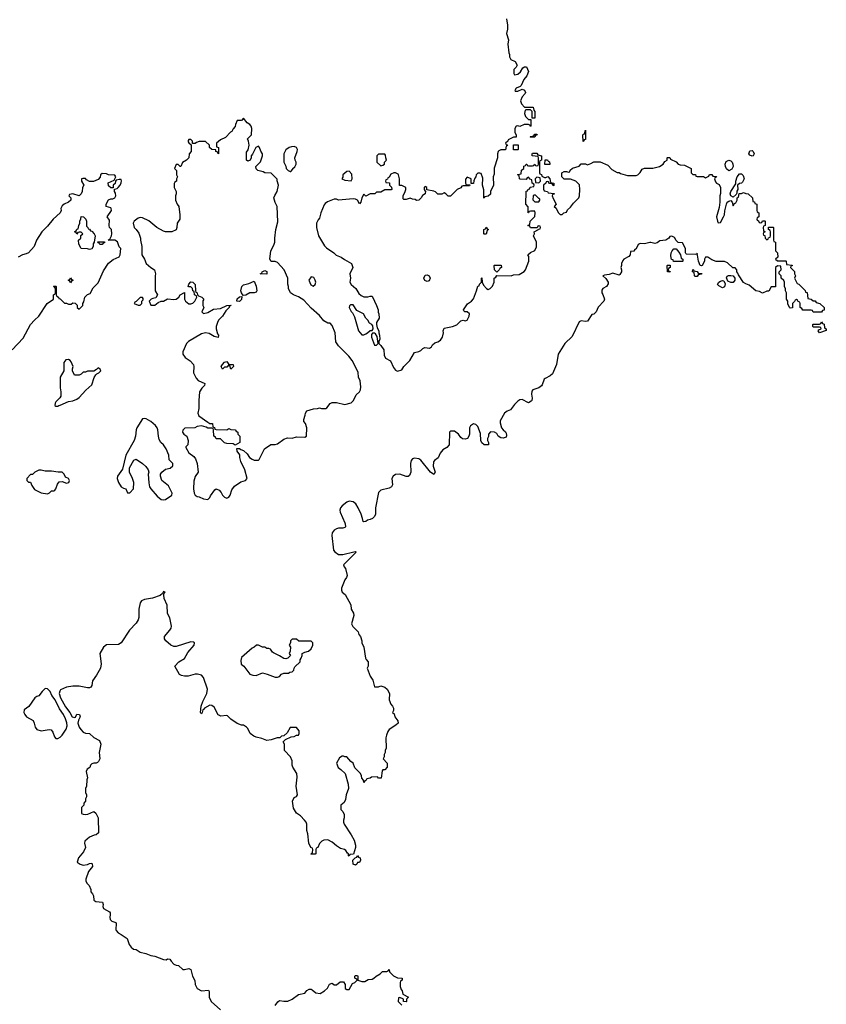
# Model space of a CAD drawing. Header units: inches. Extents: x 2106670 to 2322961, y 36024 to 224899.
# Tile 242 of 256: x 2234027 to 2241674, y 175442 to 184781. Entities that reach past the tile are written whole.
import ezdxf

# ---------------------------------------------------------------- set-up
doc = ezdxf.new("R2010")
doc.units = ezdxf.units.IN
doc.header["$MEASUREMENT"] = 0
for name, color, linetype in [('C2137', 7, 'Continuous'), ('C2138', 7, 'Continuous'), ('C2148', 7, 'Continuous')]:
    doc.layers.add(name, color=color, linetype=linetype)

msp = doc.modelspace()

# ---------------------------------------------------------------- linework, layer by layer
at = {"layer": 'C2137', "color": 5, "elevation": 60}
for points in [[(2237111.7, 180000), (2237114.8, 179970), (2237110, 179964), (2237090, 179957.2), (2237050, 179957), (2237030, 179952), (2237010, 179938), (2236990, 179913.2), (2236986.4, 179890), (2237002.8, 179750), (2237013.7, 179733.7), (2237050, 179708.2), (2237090, 179708.4), (2237194.8, 179734.8), (2237210, 179736), (2237218, 179730), (2237098, 179610), (2237102, 179590), (2237114.8, 179574.8), (2237131.3, 179510), (2237126, 179490), (2237110, 179468.7), (2237078, 179390), (2237078, 179370), (2237084.7, 179350), (2237111.3, 179330), (2237166, 179230), (2237171, 179190), (2237190.7, 179150.7), (2237194.8, 179130), (2237172, 179050), (2237184.7, 179024.7), (2237235.3, 178975.3), (2237242, 178950), (2237258, 178930), (2237270.9, 178890.9), (2237271.3, 178870), (2237291, 178830), (2237305.4, 178725.4), (2237311.1, 178711.1), (2237331.3, 178690), (2237332, 178650), (2237322, 178630), (2237350, 178554), (2237376, 178516), (2237390, 178454), (2237430, 178454), (2237450, 178462), (2237490, 178451.3), (2237511.3, 178430), (2237532, 178390), (2237531.3, 178330), (2237544.7, 178290), (2237562, 178270), (2237572, 178250), (2237571.6, 178228.4), (2237562, 178210), (2237576, 178196), (2237584.7, 178170), (2237612, 178130), (2237614, 178110), (2237592, 178090), (2237530.9, 178049.1), (2237518, 178030), (2237505.4, 177994.6), (2237498, 177970), (2237502, 177870), (2237492, 177850), (2237492, 177830), (2237482, 177810), (2237482, 177790), (2237474, 177770), (2237512, 177730), (2237512, 177690), (2237490, 177666), (2237470, 177666), (2237463.6, 177656.4), (2237452.7, 177587.3), (2237430, 177586), (2237418, 177598), (2237363.6, 177596.4), (2237350, 177586), (2237318, 177582), (2237312.7, 177567.3), (2237298, 177562), (2237290, 177546), (2237287.3, 177567.3), (2237270, 177586), (2237268, 177610), (2237258, 177630), (2237204, 177684), (2237188, 177730), (2237165.6, 177745.6), (2237130, 177788), (2237110, 177788), (2237096.4, 177796.4), (2237083.6, 177796.4), (2237059.6, 177780.4), (2237032, 177730), (2237046.8, 177686.8), (2237072, 177670), (2237114, 177630), (2237142, 177530), (2237144.7, 177490), (2237122, 177430), (2237116.9, 177383.1), (2237103.6, 177356.4), (2237072, 177330), (2237072, 177290), (2237092, 177270), (2237103.6, 177243.6), (2237104.7, 177210), (2237098, 177190), (2237098, 177170), (2237104.7, 177150), (2237171, 177050), (2237198, 176998), (2237210.9, 176950.9), (2237211.1, 176928.9), (2237192.7, 176867.3), (2237158, 176862), (2237150, 176846), (2237146, 176850), (2237146, 176870), (2237136.4, 176876.4), (2237120.4, 176900.4), (2237106, 176910), (2237070, 176919), (2237030, 176944), (2236990, 176979), (2236950, 177002), (2236910, 176998), (2236891.6, 176988.4), (2236870, 176966), (2236854, 176930), (2236838, 176922), (2236834, 176910), (2236834, 176870), (2236830, 176866), (2236790, 176866), (2236786, 176870), (2236802, 176878), (2236806, 176910), (2236802, 176922), (2236786, 176930), (2236769, 176969), (2236758, 177058), (2236749, 177090), (2236748.7, 177150), (2236742, 177170), (2236728.7, 177190), (2236689.4, 177229.4), (2236650, 177255.3), (2236623.7, 177303.7), (2236614, 177370), (2236630, 177402), (2236650, 177412), (2236662, 177430), (2236649.2, 177510), (2236656.5, 177596.5), (2236655.1, 177630), (2236616, 177690), (2236609.3, 177710), (2236609.2, 177750), (2236593.2, 177790), (2236538, 177850), (2236538, 177910), (2236526, 177930), (2236547.3, 177952.7), (2236600.4, 177979.6), (2236630, 177982), (2236650, 177994), (2236670, 177994), (2236678, 178010), (2236676.4, 178036.4), (2236650, 178066), (2236590, 178066), (2236563.6, 178016.4), (2236532.7, 177987.3), (2236510, 177986), (2236492, 177968), (2236468, 177968), (2236410, 177949.2), (2236370, 177945.2), (2236323.7, 177963.7), (2236270, 177975.1), (2236245.6, 177985.6), (2236213.2, 178010), (2236190, 178058), (2236178, 178070), (2236150, 178088.7), (2236130, 178088.7), (2236090, 178104), (2236030, 178148), (2235998, 178178), (2235990, 178182), (2235930, 178175.3), (2235920.2, 178180.2), (2235909.1, 178189.1), (2235870, 178259), (2235850, 178276), (2235830, 178278), (2235778, 178250), (2235770, 178238), (2235763.6, 178236.4), (2235758, 178210), (2235750, 178198), (2235744.7, 178204.7), (2235742, 178210), (2235749.2, 178270), (2235764.4, 178315.6), (2235802, 178390), (2235809.2, 178430), (2235770, 178542), (2235750, 178565.2), (2235714.2, 178574.2), (2235690, 178572), (2235625.5, 178554.5), (2235590, 178554.5), (2235560.7, 178560.7), (2235542, 178570), (2235499, 178650), (2235537.2, 178690), (2235590, 178722), (2235622.7, 178777.3), (2235682, 178850), (2235686, 178870), (2235676.4, 178876.4), (2235650, 178879), (2235510, 178836.9), (2235490, 178836.3), (2235460.9, 178850), (2235414, 178890), (2235399, 178910), (2235401.2, 178930), (2235450, 178990.8), (2235462, 179010), (2235467, 179030), (2235450, 179108.7), (2235427, 179150), (2235426.3, 179226.3), (2235396, 179290), (2235394, 179326), (2235398, 179342), (2235406, 179350), (2235390, 179358), (2235382, 179338), (2235359.3, 179320.7), (2235284.8, 179295.2), (2235210, 179282.9), (2235182.8, 179270), (2235170.7, 179250), (2235158, 179190), (2235155.5, 179110), (2235150.5, 179090), (2235130, 179056), (2235069, 178991), (2234990.6, 178870), (2234964.7, 178855.3), (2234850, 178852.3), (2234821, 178830), (2234786.8, 178770), (2234798.4, 178670), (2234792.7, 178630), (2234756, 178564), (2234718.8, 178510), (2234710, 178466), (2234702, 178450), (2234690, 178444), (2234670, 178442.7), (2234590, 178458), (2234530, 178459.5), (2234470, 178449.3), (2234415.3, 178424.7), (2234406.4, 178413.6), (2234402, 178390), (2234413, 178350), (2234462.3, 178262.3), (2234504, 178210), (2234526, 178170), (2234550, 178162), (2234555.3, 178164.7), (2234570, 178194), (2234594, 178190), (2234602, 178170), (2234583.6, 178136.4), (2234578.8, 178110), (2234590, 178072), (2234607.5, 178047.5), (2234630, 178022), (2234650, 178014), (2234690, 178012), (2234730, 177972), (2234783.6, 177943.6), (2234798, 177910), (2234781, 177830), (2234786, 177770), (2234774.8, 177745.2), (2234765.4, 177734.6), (2234751.1, 177728.9), (2234730, 177729), (2234710, 177722), (2234698, 177710), (2234691.1, 177688.9), (2234667.5, 177672.5), (2234658.8, 177650), (2234671.3, 177590), (2234664.7, 177570), (2234662, 177510), (2234652, 177490), (2234652, 177450), (2234662, 177430), (2234662, 177410), (2234652, 177390), (2234651.6, 177368.4), (2234634, 177350), (2234634, 177330), (2234614, 177310), (2234612, 177290), (2234612.7, 177252.7), (2234630, 177244.7), (2234650, 177241), (2234673.2, 177246.8), (2234730, 177272), (2234750, 177254), (2234771.3, 177210), (2234774, 177070), (2234751.6, 177048.4), (2234732.7, 177047.3), (2234690, 177028), (2234646, 176990), (2234642.8, 176970), (2234650, 176928), (2234633.2, 176886.8), (2234584.7, 176830), (2234572, 176790), (2234602, 176770), (2234630, 176761), (2234670, 176766.8), (2234690, 176777.3), (2234710, 176781), (2234714.9, 176774.9), (2234717.1, 176750), (2234678.4, 176701.6), (2234653.4, 176630), (2234654, 176614), (2234662.8, 176590), (2234684.7, 176570), (2234702, 176530), (2234702, 176510), (2234718, 176490), (2234726, 176470), (2234731.3, 176430), (2234750, 176416), (2234812, 176410), (2234818, 176390), (2234814.8, 176370), (2234822.8, 176350), (2234878, 176318), (2234884.7, 176310), (2234886, 176290), (2234881, 176270), (2234886, 176246), (2234902, 176230), (2234937.3, 176217.3), (2234941, 176210), (2234938, 176150), (2234942, 176142), (2234959.6, 176119.6), (2234990, 176104.7), (2235044.7, 176064.7), (2235064.7, 176010), (2235083.5, 175983.5), (2235106.4, 175966.4), (2235130, 175962), (2235170, 175938), (2235224.7, 175924.7), (2235270, 175904.7), (2235310, 175898), (2235390, 175866), (2235415.3, 175864.7), (2235430, 175872), (2235451.6, 175871.6), (2235462, 175850), (2235490, 175822), (2235510, 175812), (2235531.6, 175811.6), (2235572.7, 175772.7), (2235590, 175772), (2235630, 175782), (2235650, 175771.3), (2235666.8, 175710), (2235687.5, 175667.5), (2235691, 175630), (2235710, 175592), (2235751.3, 175571.3), (2235816.9, 175576.9), (2235824.7, 175564.7), (2235824, 175510), (2235842.8, 175470), (2235930, 175390.7)], [(2236448, 175430), (2236473.6, 175466.4), (2236490, 175478), (2236530, 175471), (2236570, 175471), (2236610, 175491), (2236670, 175536), (2236730, 175546.8), (2236750, 175572), (2236770, 175584.7), (2236790, 175584.7), (2236799.8, 175579.8), (2236834, 175550), (2236875.5, 175544.5), (2236918, 175570), (2236944.7, 175595.3), (2236965.6, 175634.4), (2236990, 175642), (2237007.1, 175627.1), (2237030, 175626.8), (2237065.6, 175654.4), (2237096, 175656), (2237111.3, 175631.3), (2237112, 175592), (2237130, 175582), (2237150, 175582), (2237182, 175638), (2237206, 175650), (2237226, 175670), (2237222, 175682), (2237206, 175690), (2237206, 175710), (2237210, 175714), (2237230, 175714), (2237234, 175710), (2237234, 175670), (2237270, 175658), (2237300.4, 175659.6), (2237330, 175676), (2237370, 175682), (2237386, 175690), (2237406, 175710), (2237446, 175730), (2237468, 175752), (2237507.3, 175752.7), (2237522, 175758), (2237530, 175772), (2237534, 175750), (2237570, 175712), (2237610, 175692), (2237654, 175690), (2237654, 175670), (2237638, 175662), (2237634, 175650), (2237634, 175610), (2237643.6, 175583.6), (2237654, 175570), (2237658, 175538), (2237712, 175510), (2237694, 175490), (2237694, 175470), (2237690, 175466), (2237667.3, 175467.3), (2237666, 175490), (2237630, 175506), (2237618, 175502), (2237614, 175470), (2237650, 175434)]]:
    msp.add_lwpolyline(points, dxfattribs=at)
for points in [[(2236650, 178906), (2236610, 178906), (2236594, 178890), (2236594, 178870), (2236582, 178850), (2236594, 178830), (2236592, 178790), (2236582, 178770), (2236594, 178750), (2236570, 178726), (2236550, 178718), (2236530, 178722), (2236490, 178748.7), (2236434.6, 178774.6), (2236423.1, 178783.1), (2236406, 178810), (2236390, 178818), (2236370, 178818), (2236350, 178828), (2236330, 178828), (2236290, 178848), (2236272.7, 178847.3), (2236251.6, 178828.4), (2236230, 178819), (2236131, 178730), (2236123.5, 178703.5), (2236127.1, 178667.1), (2236150.7, 178650.7), (2236210, 178572), (2236236.4, 178563.6), (2236270, 178562), (2236330, 178584.7), (2236373.7, 178573.7), (2236450, 178544.7), (2236470, 178544.7), (2236488.9, 178551.1), (2236510, 178572), (2236530, 178582), (2236576.4, 178583.6), (2236588.4, 178591.6), (2236610, 178594), (2236626, 178610), (2236628, 178630), (2236636.4, 178643.6), (2236686, 178690), (2236686, 178710), (2236696.4, 178723.6), (2236706, 178750), (2236706, 178770), (2236730, 178782), (2236766, 178790), (2236790, 178814), (2236806, 178850), (2236806, 178870), (2236790, 178886), (2236672.7, 178887.3)], [(2234270, 178437.2), (2234241, 178410), (2234210, 178368.7), (2234190, 178362), (2234170, 178348), (2234113.2, 178266.8), (2234070, 178235.3), (2234066.8, 178210), (2234074.8, 178190), (2234090.8, 178170), (2234154.3, 178134.3), (2234165.3, 178110), (2234174.9, 178070), (2234189.1, 178049.1), (2234230, 178036.4), (2234307.5, 178047.5), (2234324.5, 178044.5), (2234343, 178023), (2234358.8, 177978.8), (2234370, 177962), (2234390, 177964.7), (2234410, 177976), (2234430, 177996), (2234469.4, 178050.6), (2234475.9, 178084.1), (2234472.9, 178112.9), (2234462.9, 178150), (2234443.6, 178190), (2234405.7, 178245.7), (2234363.6, 178330), (2234332, 178370), (2234315.1, 178410), (2234290, 178435.1)], [(2237210, 176762), (2237188, 176770), (2237186, 176810), (2237207.3, 176832.7), (2237222, 176838), (2237230, 176854), (2237238, 176838), (2237254, 176830), (2237258, 176810), (2237250, 176788), (2237230, 176786), (2237222, 176770)]]:
    msp.add_lwpolyline(points, close=True, dxfattribs=at)
at = {"layer": 'C2138', "color": 5, "elevation": 60}
for points in [[(2238641, 184790), (2238651, 184730), (2238651.3, 184690), (2238641, 184650), (2238661, 184590), (2238656, 184550), (2238665.4, 184465.4), (2238671.1, 184451.1), (2238672, 184430), (2238684.7, 184404.7), (2238723.6, 184383.6), (2238742, 184350), (2238734, 184330), (2238712.7, 184307.3), (2238712, 184270), (2238718, 184258), (2238750, 184264.7), (2238773.6, 184286.4), (2238796.4, 184323.6), (2238812.7, 184332.7), (2238832.7, 184332.7), (2238851, 184291), (2238836, 184250), (2238807.3, 184212.7), (2238782, 184158), (2238772.7, 184147.3), (2238734, 184130), (2238722, 184110), (2238723.6, 184103.6), (2238750, 184102), (2238790, 184122), (2238812.7, 184112.7), (2238822, 184090), (2238819.6, 184080.4), (2238792, 184050), (2238774, 184010), (2238783.6, 183983.6), (2238812.7, 183952.7), (2238894, 183950), (2238902, 183922), (2238912, 183910), (2238912, 183850), (2238910, 183846), (2238886, 183846), (2238886, 183910), (2238870, 183926), (2238830, 183926), (2238818, 183922), (2238812, 183890), (2238823.6, 183863.6), (2238850, 183834), (2238874, 183834), (2238874, 183770), (2238870, 183768), (2238862, 183782), (2238850, 183786), (2238810, 183786), (2238770, 183768), (2238750, 183775.3), (2238734, 183770), (2238722, 183750), (2238722, 183710), (2238734, 183690), (2238732.7, 183667.3), (2238710, 183666), (2238658, 183642), (2238654, 183630), (2238634, 183610), (2238638, 183598), (2238650, 183594), (2238652, 183588), (2238638, 183582), (2238632.7, 183547.3), (2238590, 183546), (2238570, 183538), (2238564.7, 183530), (2238558, 183510), (2238558, 183470), (2238526.4, 183373.6), (2238525.4, 183314.6), (2238516, 183290), (2238518, 183210), (2238492, 183150), (2238490, 183126), (2238470, 183106), (2238438, 183102), (2238431.6, 183088.4), (2238428.7, 183090), (2238428.4, 183168.4), (2238415.3, 183210), (2238418, 183278), (2238402, 183322), (2238390, 183326), (2238370, 183326), (2238354, 183310), (2238352, 183290), (2238341, 183279), (2238332.7, 183252.7), (2238330, 183226), (2238306, 183226), (2238306, 183270), (2238270, 183286), (2238252.7, 183267.3), (2238252.7, 183232.7), (2238258, 183218), (2238294, 183214), (2238294, 183210), (2238290, 183206), (2238230, 183206), (2238218, 183202), (2238210, 183186), (2238174, 183170), (2238110, 183108), (2238088.4, 183108.4), (2238066, 183130), (2238050, 183138), (2238030, 183126), (2237992.7, 183127.3), (2237968.9, 183148.9), (2237954.6, 183154.6), (2237886, 183166), (2237886, 183190), (2237870, 183198), (2237862, 183190), (2237862, 183170), (2237870, 183154), (2237874, 183154), (2237871.3, 183130), (2237845.4, 183114.6), (2237832, 183090), (2237811.1, 183068.9), (2237790, 183066), (2237776.4, 183076.4), (2237750, 183078), (2237730, 183088), (2237690, 183075.3), (2237670, 183075.3), (2237662, 183082), (2237661.2, 183110), (2237682, 183150), (2237688.7, 183170), (2237688, 183188), (2237650, 183208), (2237628.7, 183208.7), (2237628, 183270), (2237618, 183310), (2237615.3, 183315.3), (2237590, 183328), (2237572.7, 183327.3), (2237544.7, 183315.3), (2237530, 183286), (2237518, 183282), (2237512.7, 183267.3), (2237498, 183262), (2237494, 183250), (2237498, 183238), (2237532.7, 183232.7), (2237534, 183210), (2237551.6, 183191.6), (2237554, 183170), (2237550, 183166), (2237490, 183168), (2237450, 183146), (2237410, 183146), (2237394, 183130), (2237350, 183128), (2237310, 183108.7), (2237290, 183126), (2237271.3, 183090), (2237261, 183050), (2237250, 183035.3), (2237229.2, 183069.2), (2237210, 183079), (2237190, 183081.2), (2237050, 183069), (2237030, 183079), (2237010, 183079), (2236946.4, 183053.6), (2236922.8, 183037.2), (2236914.4, 183025.6), (2236881, 182950), (2236870, 182898), (2236856, 182884), (2236840.7, 182850), (2236842, 182810), (2236859.1, 182730), (2236916.4, 182636.4), (2236937.3, 182617.3), (2237006.8, 182570), (2237028.1, 182548.1), (2237076, 182530), (2237105.5, 182505.5), (2237171.3, 182470), (2237184.7, 182430), (2237158, 182370), (2237162.8, 182330), (2237158, 182290), (2237168.4, 182268.4), (2237214, 182230), (2237242.4, 182182.4), (2237264.1, 182164.1), (2237290, 182153.4), (2237329.2, 182150.8), (2237350, 182158), (2237370, 182158), (2237373.2, 182153.2), (2237411.3, 182070), (2237424.7, 182030), (2237425.4, 182005.4), (2237431.3, 181990), (2237436, 181950), (2237411, 181910), (2237410.7, 181890), (2237417.3, 181857.3), (2237431, 181830), (2237431, 181810), (2237438, 181790), (2237442, 181750), (2237432, 181730), (2237432, 181710), (2237450, 181692), (2237478.8, 181650), (2237481, 181599), (2237494.8, 181570), (2237543.8, 181543.8), (2237570, 181481), (2237590, 181458), (2237610, 181446.8), (2237650, 181461), (2237669, 181490), (2237725.2, 181550), (2237770, 181622.8), (2237810, 181634), (2237830, 181644), (2237850, 181662.8), (2237869.3, 181670.7), (2237913.1, 181666.9), (2237930, 181678.8), (2237942, 181698), (2237962.5, 181717.5), (2237990, 181724), (2238017.1, 181742.9), (2238036.2, 181770), (2238045.2, 181810), (2238042, 181830), (2238050, 181854), (2238130, 181870.8), (2238170, 181886), (2238210, 181924.7), (2238230, 181932), (2238250, 181924.7), (2238270, 181932), (2238289, 181970), (2238292.7, 181990), (2238270, 182009), (2238246, 182010), (2238238, 182018), (2238235.3, 182030), (2238273.6, 182086.4), (2238310, 182111.3), (2238330, 182132), (2238359, 182210), (2238370, 182254), (2238382, 182258), (2238387.3, 182272.7), (2238406, 182290), (2238406, 182330), (2238410, 182334), (2238412.7, 182292.7), (2238423.6, 182263.6), (2238454, 182230), (2238470, 182222), (2238486, 182230), (2238510, 182254), (2238526, 182290), (2238526, 182330), (2238542, 182338), (2238550, 182354), (2238687.3, 182352.7), (2238710, 182362), (2238763.6, 182363.6), (2238810, 182392), (2238822, 182410), (2238854, 182490), (2238855.3, 182535.3), (2238846, 182550), (2238870, 182574), (2238910, 182592), (2238927.3, 182627.3), (2238928, 182670), (2238898, 182730), (2238908, 182750), (2238906, 182770), (2238946, 182790), (2238946, 182794), (2238962, 182798), (2238966, 182810), (2238962, 182822), (2238950, 182826), (2238938, 182822), (2238934, 182806), (2238870, 182806), (2238862, 182822), (2238846, 182830), (2238862, 182838), (2238866, 182870), (2238910, 182914), (2238915.3, 182950), (2238910, 182966), (2238870, 182966), (2238858, 182962), (2238852, 182948), (2238848, 182948), (2238847.3, 183007.3), (2238826, 183030), (2238827.3, 183147.3), (2238830, 183154), (2238842, 183158), (2238847.3, 183172.7), (2238862, 183178), (2238867.3, 183192.7), (2238902, 183198), (2238906, 183210), (2238902, 183222), (2238886, 183230), (2238882, 183262), (2238867.3, 183267.3), (2238850, 183286), (2238838, 183282), (2238830, 183266), (2238772.7, 183267.3), (2238766, 183270), (2238762, 183302), (2238746, 183310), (2238750, 183314), (2238782, 183318), (2238786, 183354), (2238806, 183370), (2238807.3, 183392.7), (2238822, 183398), (2238828.4, 183411.6), (2238834, 183410), (2238838, 183398), (2238850, 183394), (2238890, 183394), (2238902, 183398), (2238910, 183412), (2238918, 183398), (2238930, 183394), (2238942, 183398), (2238946, 183410), (2238946, 183470), (2238942, 183482), (2238886, 183490), (2238886, 183510), (2238890, 183514), (2238930, 183514), (2238938, 183498), (2238974, 183490), (2238974, 183450), (2238958, 183442), (2238954, 183430), (2238954, 183330), (2238958, 183318), (2238972.7, 183312.7), (2238978, 183298), (2239003.6, 183283.6), (2239016.4, 183283.6), (2239032.7, 183292.7), (2239054, 183270), (2239058, 183238), (2239092, 183230), (2239091.6, 183208.4), (2239086, 183206), (2239082, 183222), (2239050, 183228), (2239042, 183242), (2239030, 183246), (2239018, 183242), (2239014, 183230), (2238992, 183210), (2238992.7, 183172.7), (2238998, 183158), (2239032, 183152), (2239038, 183138), (2239092.7, 183132.7), (2239092.7, 183127.3), (2239078, 183122), (2239074, 183110), (2239083.6, 183083.6), (2239114, 183030), (2239094, 183010), (2239112, 182992), (2239131.6, 182951.6), (2239150, 182934), (2239170, 182934), (2239186, 182950), (2239210, 182954), (2239221.2, 182978.8), (2239250, 183002.8), (2239278, 183042), (2239328.7, 183090), (2239335.3, 183110), (2239339, 183170), (2239333.6, 183213.6), (2239298, 183250), (2239250, 183268.7), (2239188.4, 183268.4), (2239166, 183290), (2239166, 183330), (2239190, 183342), (2239210, 183342), (2239230, 183334), (2239242, 183338), (2239247.3, 183352.7), (2239267.3, 183372.7), (2239330, 183392), (2239350, 183414), (2239390, 183414), (2239410, 183404.7), (2239443.1, 183416.9), (2239470, 183434), (2239530, 183434), (2239602, 183402), (2239639.6, 183359.6), (2239690, 183332), (2239711.6, 183331.6), (2239723.6, 183323.6), (2239790, 183304.7), (2239870, 183302), (2239886, 183310), (2239908.4, 183331.6), (2239930, 183362), (2239950, 183372), (2240000, 183372)], [(2233956, 181650), (2234060.1, 181759.9), (2234131.3, 181888.7), (2234168.2, 181931.8), (2234209.6, 181970.3), (2234289.2, 182090), (2234348, 182130), (2234348.9, 182171.1), (2234362, 182178), (2234366, 182190), (2234366, 182230), (2234362, 182242), (2234348, 182250), (2234350, 182254), (2234370, 182254), (2234374, 182250), (2234374, 182170), (2234378, 182158), (2234394, 182150), (2234398, 182138), (2234410, 182134), (2234452.7, 182092.7), (2234471.6, 182091.6), (2234490, 182082), (2234516.4, 182083.6), (2234530, 182094), (2234552.7, 182092.7), (2234572, 182072), (2234572.7, 182052.7), (2234590, 182034), (2234626, 182070), (2234626, 182090), (2234634.6, 182105.4), (2234646, 182150), (2234670, 182174), (2234694.6, 182185.4), (2234723.1, 182236.9), (2234770, 182284.7), (2234821.5, 182398.5), (2234869.4, 182470.6), (2234912.5, 182507.5), (2234970, 182532), (2234979, 182550), (2234986, 182610), (2234970, 182626), (2234953.6, 182673.6), (2234930, 182688.7), (2234866, 182690), (2234882, 182698), (2234898, 182730), (2234902, 182750), (2234898, 182790), (2234879, 182810), (2234874, 182830), (2234878, 182878), (2234858, 182910), (2234898, 182970), (2234895.3, 182990), (2234890, 182995.3), (2234848, 183010), (2234848, 183030), (2234870, 183072), (2234890, 183081), (2234910, 183080.7), (2234930, 183091.3), (2234939.3, 183110), (2234936.6, 183136.6), (2234927.3, 183152.7), (2234926, 183174), (2234950, 183181), (2234962, 183190), (2234979, 183210), (2234990, 183234), (2234993.6, 183253.6), (2234990, 183266), (2234970, 183266), (2234942, 183258), (2234934, 183250), (2234931.3, 183228.7), (2234914, 183210), (2234914, 183186), (2234890, 183186), (2234870, 183206), (2234867.3, 183232.7), (2234922, 183258), (2234938, 183290), (2234930, 183306), (2234870, 183308), (2234850, 183318), (2234810, 183322), (2234792, 183310), (2234791.6, 183288.4), (2234770, 183266), (2234727.3, 183247.3), (2234690, 183246), (2234662, 183262), (2234650, 183275.3), (2234624.7, 183275.3), (2234614, 183270), (2234614, 183250), (2234634, 183210), (2234622, 183190), (2234618, 183150), (2234610.9, 183129.1), (2234590, 183109), (2234530, 183128), (2234498, 183122), (2234494, 183110), (2234511.3, 183091.3), (2234511.3, 183070), (2234491.3, 183050), (2234447.9, 183032.1), (2234430, 183015.3), (2234418.8, 182990), (2234421, 182970), (2234410, 182948), (2234344.7, 182890), (2234290, 182822), (2234236, 182770), (2234186.8, 182690), (2234164.7, 182630), (2234110.6, 182569.4), (2234090, 182559), (2234054, 182550), (2234014, 182530)], [(2240000, 182666.4), (2239950, 182655.3), (2239910, 182658), (2239891.6, 182648.4), (2239871.6, 182608.4), (2239858, 182602), (2239850, 182586), (2239818, 182582), (2239814, 182550), (2239803.6, 182536.4), (2239754, 182510), (2239743.6, 182496.4), (2239732, 182470), (2239732, 182450), (2239724.7, 182430), (2239732, 182410), (2239732, 182390), (2239716.9, 182363.1), (2239710, 182358), (2239650, 182375.3), (2239616.9, 182363.1), (2239570, 182358), (2239554, 182350), (2239584.7, 182324.7), (2239606, 182290), (2239604.7, 182275.3), (2239591.1, 182248.9), (2239554, 182230), (2239545.4, 182214.6), (2239544.7, 182190), (2239554.8, 182174.8), (2239570.9, 182130.9), (2239564.7, 182110), (2239510, 182055.3), (2239491, 182009), (2239470.9, 181989.1), (2239450, 181986), (2239410, 181922), (2239390, 181917.2), (2239350, 181924), (2239330, 181914), (2239264.2, 181775.8), (2239194.9, 181710), (2239132.7, 181610), (2239117.1, 181510), (2239077, 181423), (2239057, 181403), (2239010, 181379.3), (2239000.7, 181370), (2238981.4, 181318.6), (2238973, 181307), (2238950, 181289.2), (2238891.1, 181268.9), (2238882, 181258), (2238878, 181230), (2238884.7, 181190), (2238882, 181170), (2238876.9, 181163.1), (2238850, 181146), (2238790, 181179), (2238770, 181174), (2238750, 181162), (2238718, 181130), (2238681, 181079), (2238650, 181068.7), (2238624.7, 181050), (2238583.5, 180976.5), (2238581.4, 180958.6), (2238594.8, 180910), (2238610, 180891), (2238633, 180873), (2238639.5, 180859.5), (2238643.5, 180836.5), (2238638, 180822), (2238610, 180812), (2238590, 180815.1), (2238564, 180830), (2238550, 180855.3), (2238530, 180868.7), (2238490, 180873.2), (2238471.3, 180850), (2238471.1, 180828.9), (2238462, 180810), (2238462, 180790), (2238471.6, 180771.6), (2238472, 180750), (2238431.6, 180748.4), (2238410, 180766), (2238398, 180790), (2238395.5, 180855.5), (2238370, 180922), (2238350, 180942), (2238330, 180948), (2238302, 180930), (2238291.6, 180908.4), (2238291, 180850), (2238284.7, 180830), (2238272, 180810), (2238250, 180802), (2238224.7, 180804.7), (2238210, 180818), (2238188, 180850), (2238150, 180878), (2238110, 180878), (2238102, 180870), (2238098, 180750), (2238078, 180722), (2238039.6, 180700.4), (2238012, 180670), (2237996, 180624), (2237959.6, 180600.4), (2237950, 180586), (2237947.1, 180547.1), (2237966, 180490), (2237952, 180468), (2237921.2, 180490), (2237830, 180602.7), (2237810, 180616), (2237770, 180621.2), (2237750, 180615.3), (2237739.8, 180600.2), (2237731, 180570), (2237736, 180490), (2237722.8, 180457.2), (2237710, 180448.7), (2237691.1, 180448.9), (2237630, 180469.3), (2237590, 180466), (2237566.8, 180450), (2237554.8, 180430), (2237562.8, 180370), (2237551.3, 180350), (2237530, 180338), (2237450, 180319), (2237430, 180295.3), (2237400.7, 180150), (2237401, 180090), (2237392, 180070), (2237372, 180050), (2237350, 180039), (2237326, 180034), (2237310, 180022), (2237290, 180018), (2237282, 180022), (2237278, 180050), (2237264, 180090), (2237236, 180150), (2237213.2, 180190), (2237190, 180209), (2237150, 180214.5), (2237130, 180206), (2237084, 180170), (2237068, 180150), (2237063.8, 180130), (2237066.4, 180110), (2237110.7, 180010), (2237111.7, 180000)]]:
    msp.add_lwpolyline(points, dxfattribs=at)
for points in [[(2236150, 183846), (2236130, 183826), (2236090, 183826), (2236072.7, 183787.3), (2236071.6, 183768.4), (2236050, 183746), (2236038, 183722), (2236025.4, 183714.6), (2235976.9, 183663.1), (2235930, 183642), (2235892, 183610), (2235894, 183574), (2235912, 183570), (2235912, 183508), (2235906, 183514), (2235906, 183526), (2235888, 183530), (2235886, 183546), (2235848.4, 183548.4), (2235827.3, 183567.3), (2235826, 183590), (2235790, 183626), (2235730, 183626), (2235703.6, 183616.4), (2235690, 183606), (2235666, 183606), (2235666, 183630), (2235650, 183646), (2235630, 183646), (2235623.6, 183636.4), (2235623.6, 183623.6), (2235630, 183614), (2235654, 183594), (2235654, 183530), (2235634, 183510), (2235632, 183470), (2235610, 183448), (2235570, 183426), (2235554, 183390), (2235548, 183388), (2235530, 183406), (2235510, 183406), (2235494, 183370), (2235514, 183350), (2235514, 183310), (2235522, 183290), (2235514, 183270), (2235514, 183250), (2235499.6, 183240.4), (2235491.6, 183228.4), (2235491.3, 183190), (2235511.3, 183150), (2235511.3, 183130), (2235504.7, 183110), (2235504.7, 183070), (2235521, 183030), (2235534.8, 183010), (2235546, 182930), (2235544.7, 182890), (2235521, 182850), (2235518, 182810), (2235510, 182788), (2235470, 182768.7), (2235410, 182769), (2235390, 182775.3), (2235328, 182810), (2235252.1, 182872.1), (2235190, 182901.2), (2235170, 182904), (2235150, 182899), (2235111.3, 182870), (2235102, 182850), (2235111, 182811), (2235132, 182790), (2235155.3, 182755.3), (2235171.3, 182710), (2235171.3, 182690), (2235184.7, 182630), (2235186, 182550), (2235211.3, 182510), (2235226, 182470), (2235272, 182430), (2235304.7, 182410), (2235316, 182370), (2235311, 182350), (2235312, 182210), (2235334, 182170), (2235318, 182142), (2235290, 182138), (2235274, 182130), (2235254, 182110), (2235270, 182074), (2235307.3, 182072.7), (2235340.4, 182099.6), (2235370, 182112), (2235390, 182112), (2235430, 182132), (2235490, 182126.8), (2235510, 182131), (2235535.3, 182150), (2235550, 182171), (2235590, 182194), (2235591.1, 182131.1), (2235598, 182110), (2235630, 182084.7), (2235650, 182084.7), (2235670, 182092), (2235688, 182110), (2235706, 182150), (2235702, 182162), (2235686, 182170), (2235682, 182202), (2235668.4, 182208.4), (2235666, 182230), (2235650, 182246), (2235630, 182246), (2235626, 182250), (2235630, 182274), (2235650, 182294), (2235670, 182292), (2235692, 182270), (2235694, 182210), (2235698, 182198), (2235711.3, 182191.3), (2235714, 182170), (2235722, 182162), (2235754, 182150), (2235771.6, 182131.6), (2235764.7, 182115.3), (2235764.7, 182070), (2235772, 182050), (2235754, 182010), (2235770, 181994), (2235810, 182004.7), (2235863.1, 182036.9), (2235930, 182041), (2235990, 182071.3), (2236032, 182072), (2236026, 182066), (2236014, 182066), (2236012, 182050), (2235982, 182018), (2235951.3, 181970), (2235911, 181930), (2235902.8, 181910), (2235891, 181870), (2235891, 181850), (2235902.8, 181802.8), (2235911.3, 181788.7), (2235910, 181766), (2235870, 181775.3), (2235823.2, 181803.2), (2235790, 181809.3), (2235750, 181800.9), (2235627.7, 181730), (2235608, 181710), (2235574, 181630), (2235574.8, 181610), (2235596.3, 181576.3), (2235644.1, 181544.1), (2235674, 181510), (2235679.1, 181490), (2235674, 181430), (2235701.4, 181381.4), (2235718, 181358), (2235782, 181330), (2235778, 181310), (2235753.2, 181286.8), (2235731, 181250), (2235724, 181170), (2235725.4, 181094.6), (2235716, 181050), (2235724.5, 181024.5), (2235810, 180962), (2235830, 180952), (2235854, 180950), (2235858, 180918), (2235872.7, 180912.7), (2235878, 180898), (2235890, 180894), (2235990, 180892), (2236010, 180902), (2236030, 180894), (2236071.6, 180891.6), (2236078, 180878), (2236094, 180870), (2236094, 180850), (2236114, 180830), (2236114, 180770), (2236070, 180746), (2236050, 180758), (2235990, 180762), (2235970, 180768), (2235930, 180806), (2235890, 180806), (2235882, 180822), (2235868, 180830), (2235866, 180890), (2235862, 180902), (2235850, 180906), (2235812, 180908), (2235796.4, 180916.4), (2235750, 180928.7), (2235710, 180922), (2235688.4, 180908.4), (2235592.7, 180907.3), (2235572.7, 180887.3), (2235572, 180870), (2235582, 180850), (2235611, 180831), (2235626, 180790), (2235622, 180750), (2235602, 180730), (2235603.6, 180723.6), (2235630, 180674), (2235678, 180638), (2235695.3, 180615.3), (2235710.9, 180570.9), (2235718, 180490), (2235690.9, 180449.1), (2235676.9, 180403.1), (2235676, 180330), (2235681, 180290), (2235690, 180272), (2235710, 180258), (2235730, 180256), (2235770, 180236), (2235810, 180231.3), (2235828.7, 180250), (2235835.1, 180264.9), (2235878, 180322), (2235890, 180331.3), (2235918, 180318), (2235936.8, 180296.8), (2235950, 180272), (2235970, 180252), (2235990, 180242), (2236010, 180252), (2236022, 180270), (2236038.6, 180321.4), (2236063.6, 180356.4), (2236123.9, 180396.1), (2236169.3, 180410.7), (2236184, 180430), (2236161.2, 180510), (2236124, 180590), (2236115.3, 180630), (2236115.3, 180655.3), (2236088, 180690), (2236087.3, 180712.7), (2236110, 180714), (2236123.6, 180703.6), (2236150, 180694), (2236183.6, 180663.6), (2236207.1, 180627.1), (2236230, 180612), (2236250, 180602), (2236290, 180602), (2236298, 180610), (2236348, 180710), (2236409.1, 180750.9), (2236450, 180751.3), (2236470, 180758), (2236530, 180801), (2236564.7, 180815.3), (2236610, 180811.3), (2236650, 180824.7), (2236730, 180822), (2236746, 180830), (2236748, 180910), (2236735.3, 180950), (2236722, 180970), (2236722, 180990), (2236734, 181030), (2236735.3, 181050), (2236750, 181072), (2236811.6, 181091.6), (2236850, 181092), (2236870, 181098), (2236890, 181092), (2236930, 181092), (2236940.4, 181099.6), (2236970, 181142), (2236989.1, 181150.9), (2237030, 181150.7), (2237110, 181131), (2237170, 181146.8), (2237191.7, 181168.3), (2237216.5, 181223.5), (2237250, 181251.3), (2237258, 181270), (2237261.2, 181298.8), (2237254.2, 181354.2), (2237239, 181390), (2237234.6, 181434.6), (2237223.1, 181463.1), (2237179, 181550), (2237149, 181590), (2237050, 181688), (2237025.6, 181725.6), (2237019, 181810), (2236990, 181882), (2236970, 181902), (2236950, 181904), (2236910, 181925.2), (2236870, 181975.3), (2236790, 182045.2), (2236719.6, 182119.6), (2236671.8, 182151.8), (2236622, 182170), (2236594, 182190), (2236575.3, 182230), (2236575.3, 182250), (2236568.9, 182271.1), (2236568, 182330), (2236534, 182410), (2236470, 182479), (2236450, 182488.7), (2236410, 182488), (2236398, 182510), (2236409, 182590), (2236436.5, 182643.5), (2236445.2, 182670), (2236446, 182710), (2236457, 182790), (2236474.8, 182865.2), (2236469.3, 183009.3), (2236450, 183048), (2236437.2, 183090), (2236445.6, 183114.4), (2236469.1, 183150.9), (2236482, 183210), (2236468, 183252), (2236468, 183268), (2236410, 183326), (2236350, 183328), (2236336.4, 183336.4), (2236286, 183350), (2236270, 183366), (2236266, 183390), (2236310, 183434), (2236328, 183490), (2236328, 183510), (2236313.6, 183533.6), (2236302, 183570), (2236290, 183582), (2236264.7, 183570), (2236235.3, 183504.7), (2236222, 183490), (2236222, 183470), (2236212.7, 183447.3), (2236190, 183438), (2236178, 183450), (2236176.4, 183523.6), (2236194, 183546), (2236202, 183590), (2236198, 183630), (2236188, 183652), (2236226, 183690), (2236228, 183750), (2236222, 183770), (2236210, 183788), (2236184, 183804)], [(2239370, 183626), (2239367.3, 183687.3), (2239370, 183694), (2239382, 183698), (2239390, 183732), (2239390.9, 183649.1), (2239390, 183646), (2239378, 183642)], [(2238870, 183666), (2238866, 183670), (2238870, 183674), (2238902, 183678), (2238910, 183694), (2238930, 183694), (2238934, 183690), (2238918, 183682), (2238910, 183666)], [(2236630, 183577.2), (2236603.5, 183576.5), (2236582, 183570), (2236550, 183546), (2236532, 183510), (2236532, 183430), (2236551.6, 183391.6), (2236554, 183370), (2236574, 183350), (2236590, 183342), (2236598, 183342), (2236618, 183362), (2236618, 183370), (2236634.6, 183385.4), (2236648, 183410), (2236648, 183430), (2236638, 183450), (2236635.3, 183470), (2236659.3, 183530), (2236661.2, 183550), (2236650, 183568.7)], [(2238750, 183546), (2238707.3, 183547.3), (2238707.3, 183592.7), (2238754, 183594), (2238754, 183550)], [(2237490, 183506), (2237430, 183506), (2237414, 183490), (2237414, 183430), (2237450, 183394), (2237470, 183402), (2237486, 183410), (2237486, 183430), (2237506, 183450), (2237498, 183470), (2237496.4, 183496.4)], [(2239006, 183406), (2239007.3, 183452.7), (2239031.6, 183451.6), (2239038, 183438), (2239050, 183434), (2239054, 183410), (2239054, 183406), (2239050, 183406)], [(2237150, 183344), (2237130, 183342), (2237092, 183310), (2237091.6, 183288.4), (2237082, 183270), (2237110, 183258), (2237170, 183251.3), (2237179.3, 183270), (2237175.1, 183315.1)], [(2238930, 183286), (2238914, 183270), (2238918, 183238), (2238950, 183234), (2238966, 183250), (2238962, 183282)], [(2238916.4, 183116.4), (2238903.6, 183116.4), (2238894, 183110), (2238892.7, 183072.7), (2238910, 183054), (2238950, 183054), (2238958, 183070), (2238958, 183078), (2238950, 183086)], [(2234690, 182602), (2234670, 182608.7), (2234609.3, 182609.3), (2234588, 182652), (2234586, 182690), (2234606, 182710), (2234607.3, 182732.7), (2234626, 182750), (2234610, 182766), (2234590, 182766), (2234578, 182762), (2234570, 182746), (2234562, 182762), (2234546, 182770), (2234562, 182778), (2234570, 182794), (2234582, 182798), (2234588, 182830), (2234598, 182850), (2234598, 182870), (2234607.3, 182892.7), (2234610, 182914), (2234632.7, 182912.7), (2234654, 182890), (2234662, 182870), (2234662, 182822), (2234674, 182810), (2234678, 182798), (2234690, 182794), (2234698, 182778), (2234710, 182774), (2234732, 182750), (2234742, 182730), (2234734, 182670), (2234725.4, 182654.6), (2234724.7, 182630), (2234710, 182608.7)], [(2238430, 182746), (2238426, 182750), (2238426, 182790), (2238442, 182798), (2238450, 182814), (2238458, 182798), (2238472, 182790), (2238458, 182782), (2238450, 182746)], [(2234810, 182648.7), (2234786, 182650), (2234782, 182662), (2234770, 182666), (2234767.3, 182672.7), (2234832.7, 182672.7), (2234830, 182666), (2234818, 182662)], [(2236370, 182368.7), (2236306, 182370), (2236322, 182378), (2236326, 182390), (2236350, 182402), (2236370, 182394)], [(2238550, 182386), (2238528.4, 182408.4), (2238526, 182450), (2238530, 182454), (2238592.7, 182452.7), (2238594, 182430), (2238578, 182422), (2238572.7, 182407.3)], [(2234510, 182286), (2234502, 182302), (2234486, 182310), (2234502, 182318), (2234510, 182334), (2234518, 182318), (2234534, 182310), (2234518, 182302)], [(2236146, 182166), (2236128.7, 182188.7), (2236124, 182210), (2236134, 182250), (2236150, 182266), (2236200.2, 182279.8), (2236250, 182302), (2236270, 182254), (2236274.8, 182210), (2236270, 182198), (2236251.1, 182188.9), (2236210, 182188.7), (2236170, 182168)], [(2236790, 182341.2), (2236768, 182310), (2236787, 182267), (2236810, 182254.8), (2236829.3, 182270.7), (2236833.2, 182290), (2236829.2, 182310), (2236814.5, 182334.5)], [(2237890, 182297.2), (2237867.2, 182307.2), (2237857.2, 182330), (2237870, 182358), (2237890, 182361), (2237910.6, 182350.6), (2237918.8, 182330), (2237910, 182305.2)], [(2235190, 182146), (2235170, 182146), (2235132.7, 182107.3), (2235118, 182102), (2235114, 182090), (2235150, 182074), (2235170, 182074), (2235186, 182090), (2235186, 182110), (2235196.4, 182123.6), (2235196.4, 182136.4)], [(2236110, 182108), (2236086, 182110), (2236090, 182134), (2236110, 182152), (2236134, 182154), (2236130, 182126)], [(2237190, 182078), (2237162, 182078), (2237152.7, 182067.3), (2237152, 182050), (2237170, 182012), (2237181, 182001), (2237202, 181962), (2237238, 181830), (2237270, 181792), (2237290, 181792), (2237310, 181802), (2237326, 181810), (2237348.4, 181831.6), (2237370, 181834), (2237378, 181850), (2237376.4, 181876.4), (2237366, 181890), (2237343.1, 181903.1), (2237328, 181930), (2237308, 181950), (2237286, 181990), (2237223.1, 182023.1)], [(2237390, 181808), (2237372.7, 181807.3), (2237363.6, 181796.4), (2237362, 181770), (2237390, 181694), (2237410, 181694), (2237426, 181710), (2237416.4, 181776.4), (2237400.4, 181800.4)], [(2234490, 181558), (2234465.4, 181554.6), (2234444.7, 181530), (2234444.7, 181450), (2234411.3, 181390), (2234411.3, 181290), (2234418.8, 181250), (2234416, 181210), (2234406.8, 181193.2), (2234370, 181158), (2234363.6, 181143.6), (2234362, 181122), (2234370, 181114), (2234390, 181114), (2234398, 181122), (2234410, 181124.7), (2234490, 181161), (2234530, 181167.3), (2234570, 181182.8), (2234590, 181198.8), (2234653.6, 181266.4), (2234710, 181318), (2234734, 181386), (2234748, 181412), (2234758, 181422), (2234778, 181430), (2234795.3, 181450), (2234790, 181466), (2234770, 181478), (2234756.9, 181463.1), (2234730, 181446), (2234670, 181448), (2234650, 181438), (2234630, 181438), (2234610, 181418), (2234590, 181408), (2234548.4, 181408.4), (2234528.9, 181448.9), (2234528.7, 181470), (2234535.3, 181490), (2234516.4, 181536.4), (2234506, 181550)], [(2236030, 181466), (2236018, 181498), (2236010, 181506), (2235990, 181486), (2235970, 181486), (2235950, 181466), (2235938, 181490), (2235950, 181512), (2235970, 181532), (2235990, 181538), (2236010, 181512), (2236052, 181510), (2236054, 181490)], [(2235210, 180999), (2235190, 180995.3), (2235137.1, 180910), (2235130.4, 180890), (2235124.4, 180830), (2235112.4, 180790), (2235034.8, 180650), (2235002, 180518), (2234954.8, 180450), (2234950.7, 180430), (2234964.9, 180390), (2234990, 180351.3), (2235010, 180338), (2235034, 180330), (2235050, 180294), (2235070, 180294), (2235107.3, 180332.7), (2235108, 180390), (2235098, 180430), (2235068, 180490), (2235069, 180530), (2235110, 180602), (2235130, 180612), (2235192, 180570), (2235222, 180542), (2235244.7, 180510), (2235251.3, 180490), (2235246, 180470), (2235251.1, 180388.9), (2235258.8, 180350), (2235270, 180331.3), (2235330, 180262.8), (2235370, 180231), (2235390, 180226.8), (2235410, 180231), (2235468.7, 180270), (2235473.2, 180290), (2235438.6, 180358.6), (2235375.3, 180410), (2235362, 180450), (2235362, 180470), (2235375.3, 180490), (2235410, 180518), (2235454, 180526), (2235478, 180550), (2235478, 180570), (2235445.6, 180605.6), (2235442, 180650), (2235415.3, 180710), (2235390, 180748.7), (2235364, 180770), (2235350, 180798), (2235342.7, 180830), (2235338.4, 180890), (2235331.1, 180911.1), (2235313.5, 180933.5), (2235270, 180969.4), (2235226, 180994)], [(2234230, 180508.7), (2234210, 180508.7), (2234170, 180488), (2234150, 180466), (2234130, 180466), (2234094, 180430), (2234094, 180410), (2234110, 180394), (2234130, 180394), (2234142, 180362), (2234166.4, 180326.4), (2234230, 180294.8), (2234290, 180284.7), (2234310, 180292), (2234330, 180312), (2234350, 180312), (2234360.4, 180319.6), (2234368.9, 180331.1), (2234384.7, 180375.3), (2234402, 180398), (2234430, 180401), (2234470, 180384.9), (2234492.7, 180390), (2234499.3, 180410), (2234490, 180428.7), (2234462.7, 180442.7), (2234448, 180470), (2234430, 180488), (2234391.6, 180488.4), (2234330, 180498), (2234270, 180499)]]:
    msp.add_lwpolyline(points, close=True, dxfattribs=at)
at = {"layer": 'C2148', "color": 5, "elevation": 60}
for points in [[(2240970, 183485.2), (2240950, 183495.3), (2240939, 183510), (2240950, 183538), (2240970, 183538.8), (2240981, 183530), (2240990.8, 183510), (2240982, 183490)], [(2240750, 183346.6), (2240727.6, 183367.6), (2240718, 183390), (2240715.6, 183410), (2240723.6, 183436.4), (2240750, 183448), (2240770, 183441.6), (2240780.4, 183430), (2240788.8, 183410), (2240790.3, 183390), (2240778.3, 183361.7)], [(2240790, 183098), (2240769.2, 183109.2), (2240762.7, 183130), (2240769.4, 183150), (2240816.4, 183223.6), (2240817, 183250), (2240830, 183290.8), (2240850, 183318), (2240870, 183318), (2240884.5, 183304.5), (2240896, 183270), (2240880.7, 183239.3), (2240870.8, 183229.2), (2240850, 183228), (2240832, 183210), (2240834, 183170), (2240826.4, 183153.6), (2240824.7, 183135.3), (2240818, 183122)], [(2240226, 182486), (2240222, 182502), (2240208, 182508), (2240201.2, 182541.2), (2240203.7, 182570), (2240213.2, 182590), (2240230, 182606.8), (2240250, 182606.8), (2240276.8, 182576.8), (2240292, 182550), (2240298, 182518), (2240314, 182510), (2240314, 182490), (2240310, 182486)], [(2240190, 182386), (2240168.4, 182388.4), (2240166, 182450), (2240170, 182454), (2240194, 182454), (2240194, 182430), (2240178, 182422), (2240174, 182410), (2240178, 182398), (2240192.7, 182392.7)], [(2240430, 182346), (2240426, 182350), (2240422, 182382), (2240406, 182390), (2240408.4, 182411.6), (2240414, 182410), (2240418, 182398), (2240450, 182394), (2240458, 182378), (2240492.7, 182372.7), (2240490, 182366), (2240458, 182362), (2240450, 182346)], [(2240690, 182239), (2240655.5, 182255.5), (2240644, 182270), (2240656, 182290), (2240670, 182302), (2240690, 182307.7), (2240703.5, 182303.5), (2240716.4, 182276.4), (2240710, 182248)], [(2240770, 182287), (2240742, 182302), (2240728, 182332), (2240733.2, 182346.8), (2240746.6, 182353.4), (2240770, 182356), (2240791.3, 182351.3), (2240806, 182330), (2240807.3, 182310), (2240790, 182289.3)], [(2241610, 181809.4), (2241598, 181830), (2241602, 181838), (2241626, 181850), (2241622, 181862), (2241610, 181866), (2241550, 181866), (2241546, 181870), (2241546, 181890), (2241550, 181894), (2241610, 181894), (2241622, 181898), (2241630, 181914), (2241638, 181898), (2241652.7, 181892.7), (2241658, 181858), (2241674, 181850), (2241672, 181832)]]:
    msp.add_lwpolyline(points, close=True, dxfattribs=at)
msp.add_lwpolyline([(2240000, 183372), (2240030, 183372), (2240092.9, 183387.1), (2240128, 183410), (2240143.1, 183436.9), (2240166, 183450), (2240166, 183470), (2240170, 183474), (2240190, 183474), (2240198, 183458), (2240250, 183432), (2240270, 183412), (2240290, 183404.7), (2240330, 183402), (2240394, 183370), (2240394, 183330), (2240410, 183314), (2240432.7, 183312.7), (2240438, 183298), (2240450, 183294), (2240510, 183294), (2240530, 183282), (2240562, 183298), (2240568, 183312), (2240590, 183312), (2240598, 183298), (2240632.7, 183292.7), (2240630, 183286), (2240618, 183282), (2240614, 183270), (2240623.6, 183243.6), (2240634, 183230), (2240656.9, 183216.9), (2240671.3, 183190), (2240671.1, 183131.1), (2240666, 183110), (2240666, 183050), (2240659.8, 183000.2), (2240634, 182910), (2240642, 182870), (2240650, 182854), (2240670, 182858), (2240700.9, 182910), (2240709.2, 182930), (2240712.7, 182967.3), (2240727.5, 183032.5), (2240735.3, 183050), (2240750, 183061), (2240770, 183064.7), (2240781, 183050), (2240790, 183014), (2240803.1, 183036.9), (2240815.3, 183044.7), (2240828, 183070), (2240828, 183092), (2240842, 183098), (2240847.3, 183132.7), (2240870, 183134), (2240890, 183142), (2240910, 183132), (2240934, 183130), (2240974, 183090), (2240978, 183058), (2240992.7, 183052.7), (2240998, 183038), (2241014, 183030), (2241014, 182970), (2241018, 182958), (2241034, 182950), (2241034, 182910), (2241018, 182902), (2241014, 182890), (2241018, 182878), (2241032.7, 182872.7), (2241038, 182858), (2241050, 182854), (2241062, 182858), (2241070, 182874), (2241090, 182874), (2241094, 182870), (2241094, 182830), (2241078, 182822), (2241074, 182810), (2241078, 182778), (2241094, 182770), (2241078, 182762), (2241074, 182750), (2241078, 182738), (2241092.7, 182732.7), (2241094, 182710), (2241110, 182694), (2241122, 182698), (2241127.3, 182712.7), (2241142, 182718), (2241146, 182730), (2241146, 182770), (2241142, 182782), (2241126, 182790), (2241127.3, 182812.7), (2241170, 182814), (2241174, 182810), (2241174, 182690), (2241178, 182678), (2241194, 182670), (2241194, 182590), (2241212, 182570), (2241214, 182530), (2241194, 182510), (2241210, 182494), (2241290, 182494), (2241294, 182490), (2241298, 182458), (2241352, 182452), (2241350, 182446), (2241338, 182442), (2241334, 182430), (2241371.6, 182391.6), (2241372, 182370), (2241382, 182350), (2241374, 182330), (2241398, 182278), (2241412.7, 182272.7), (2241472.7, 182212.7), (2241478, 182198), (2241492.7, 182192.7), (2241498, 182138), (2241531.6, 182131.6), (2241550, 182114), (2241570, 182114), (2241578, 182098), (2241614, 182090), (2241652.7, 182052.7), (2241652.7, 182027.3), (2241638, 182022), (2241630, 182006), (2241550, 182006), (2241542, 182022), (2241530, 182026), (2241450, 182026), (2241442, 182042), (2241426, 182050), (2241426, 182090), (2241422, 182102), (2241407.3, 182107.3), (2241402, 182122), (2241390, 182126), (2241378, 182122), (2241372.7, 182107.3), (2241354, 182090), (2241352.7, 182047.3), (2241330, 182046), (2241326, 182050), (2241310, 182086), (2241308, 182110), (2241298, 182130), (2241298, 182190), (2241288.4, 182208.4), (2241287.3, 182227.3), (2241278, 182250), (2241278, 182290), (2241270, 182306), (2241246, 182330), (2241246, 182350), (2241226, 182370), (2241226, 182390), (2241246, 182410), (2241242, 182442), (2241210, 182446), (2241194, 182430), (2241192.7, 182247.3), (2241150, 182246), (2241130, 182206), (2241110, 182206), (2241070, 182188), (2241042, 182202), (2241006, 182210), (2240944, 182264), (2240910, 182275.3), (2240890, 182288.7), (2240840.4, 182360.4), (2240836.4, 182376.4), (2240826, 182390), (2240826, 182410), (2240810, 182426), (2240787.3, 182427.3), (2240736.4, 182476.4), (2240710, 182486), (2240630, 182488), (2240590, 182502), (2240550, 182528.7), (2240530, 182528.7), (2240520.7, 182510), (2240520.7, 182490), (2240498, 182450), (2240490, 182445.2), (2240478, 182450), (2240460.9, 182490), (2240450, 182566), (2240443.6, 182556.4), (2240430, 182554), (2240350, 182558), (2240342, 182562), (2240338, 182570), (2240338, 182610), (2240310, 182666), (2240268.4, 182668.4), (2240250, 182686), (2240234, 182714), (2240210, 182728), (2240190, 182726), (2240182, 182710), (2240152, 182690), (2240096.8, 182683.2), (2240070, 182664), (2240050, 182657.2), (2240010, 182668.7), (2240000, 182666.4)], dxfattribs=at)

doc.saveas('drawing.dxf')
